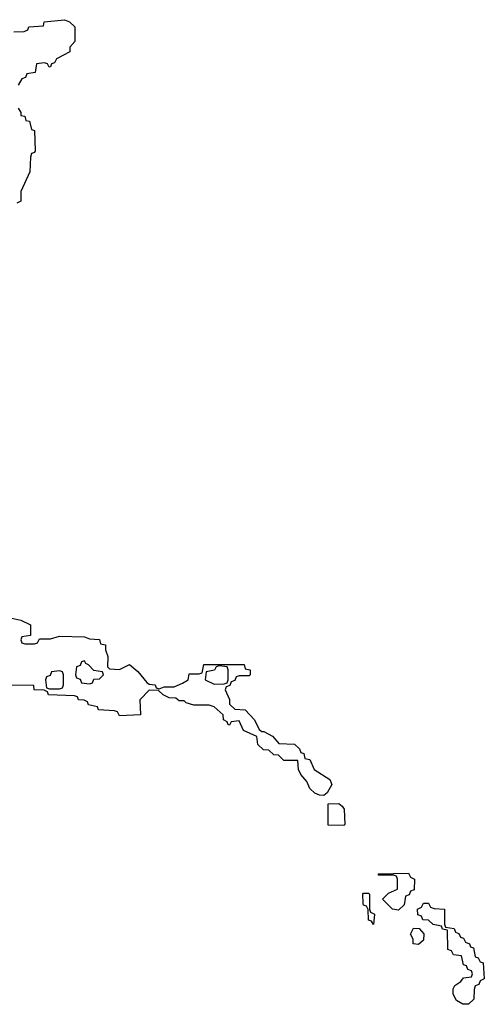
# Model space of a CAD drawing. Header units: inches. Extents: x 2808529 to 2951249, y 860290 to 1033701.
# Tile 47 of 153: x 2832950 to 2834814, y 1020688 to 1024639. Entities that reach past the tile are written whole.
import ezdxf

# ---------------------------------------------------------------- set-up
doc = ezdxf.new("R2010")
doc.units = ezdxf.units.IN
doc.header["$MEASUREMENT"] = 0
doc.layers.add('C8032', color=7, linetype='Continuous')

msp = doc.modelspace()

# ---------------------------------------------------------------- linework, layer by layer
at = {"layer": 'C8032', "color": 6}
for points in [[(2832926, 1024590), (2832968.4, 1024591.6), (2832982, 1024598), (2832986, 1024610), (2833046, 1024614), (2833048, 1024630), (2833130, 1024638.8), (2833150, 1024630.8), (2833170.6, 1024610), (2833171.6, 1024551.6), (2833151.3, 1024528.7), (2833150.8, 1024510), (2833098, 1024482), (2833090, 1024466), (2833078, 1024462), (2833074, 1024450), (2833068, 1024448), (2833062, 1024462), (2833050, 1024466), (2833018, 1024462), (2833012.7, 1024427.3), (2832978, 1024422), (2832972.7, 1024407.3), (2832958, 1024402), (2832943.6, 1024376.4)], [(2832943.6, 1024283.6), (2832954, 1024266), (2832954, 1024254), (2832970, 1024252), (2832974, 1024234), (2832990, 1024232), (2832998, 1024198), (2833010, 1024194), (2833012.7, 1024112.7), (2833010, 1024106), (2832998, 1024102), (2832992.7, 1024087.3), (2832991.1, 1024028.9), (2832954, 1023950), (2832954, 1023910), (2832938, 1023902)], [(2832918, 1022238), (2832954, 1022230), (2832994, 1022210), (2832992.7, 1022167.3), (2832958, 1022162), (2832954, 1022150), (2832958, 1022138), (2832970, 1022134), (2833010, 1022134), (2833022, 1022138), (2833030, 1022154), (2833074, 1022154), (2833110, 1022164.7), (2833210, 1022162), (2833230, 1022154), (2833270, 1022151.3), (2833274, 1022134), (2833294, 1022130), (2833294, 1022110), (2833303.6, 1022083.6), (2833302, 1022042), (2833310, 1022034), (2833350, 1022032), (2833390, 1022052), (2833423.6, 1022023.6), (2833459.6, 1021979.6), (2833470, 1021972), (2833494, 1021970), (2833498, 1021958), (2833510, 1021954), (2833530, 1021962), (2833570, 1021962), (2833603.1, 1021976.9), (2833626, 1021990), (2833630, 1022014), (2833670, 1022014), (2833682, 1022018), (2833688.7, 1022051.3), (2833850, 1022051.3), (2833854, 1022034), (2833874, 1022030), (2833874, 1022010), (2833870, 1022006), (2833830, 1022006), (2833818, 1022002), (2833812.7, 1021987.3), (2833798, 1021982), (2833792.7, 1021967.3), (2833778, 1021962), (2833774, 1021950), (2833791.1, 1021911.1), (2833792, 1021892), (2833812.7, 1021872.7), (2833854, 1021870), (2833892, 1021830), (2833911.3, 1021791.3), (2833922, 1021782), (2833930, 1021782), (2833963.6, 1021763.6), (2833990, 1021734), (2834052, 1021732), (2834072.7, 1021712.7), (2834078, 1021698), (2834090, 1021694), (2834094, 1021674), (2834114, 1021670), (2834132, 1021630), (2834194, 1021590), (2834202, 1021570), (2834183.6, 1021536.4), (2834170, 1021526), (2834152.7, 1021527.3), (2834134.6, 1021534.6), (2834113.6, 1021553.6), (2834102, 1021582), (2834078, 1021610), (2834068, 1021630), (2834066, 1021666), (2834010, 1021666), (2833988, 1021688), (2833969.1, 1021689.1), (2833950, 1021708), (2833928.7, 1021708.7), (2833906, 1021730), (2833902, 1021762), (2833847.3, 1021787.3), (2833830, 1021826), (2833798, 1021822), (2833792, 1021808), (2833786, 1021810), (2833782, 1021822), (2833768, 1021830), (2833766, 1021850), (2833730, 1021882), (2833710, 1021888.7), (2833648.9, 1021888.9), (2833618, 1021898), (2833610, 1021906), (2833590, 1021906), (2833576.4, 1021916.4), (2833550, 1021918), (2833526, 1021930), (2833507.3, 1021947.3), (2833470, 1021948), (2833432, 1021910), (2833434, 1021850), (2833350, 1021846), (2833342, 1021862), (2833330, 1021866), (2833266, 1021870), (2833262, 1021882), (2833226, 1021890), (2833222, 1021902), (2833208.4, 1021908.4), (2833186, 1021910), (2833182, 1021922), (2833170, 1021926), (2833066, 1021930), (2833062, 1021942), (2833048, 1021948), (2833008.7, 1021950), (2833007.3, 1021967.3), (2832890, 1021969.2)]]:
    msp.add_lwpolyline(points, dxfattribs=at)
for points in [[(2833210, 1022066), (2833198, 1022062), (2833192, 1022048), (2833178, 1022042), (2833174, 1022010), (2833178, 1021998), (2833192.7, 1021992.7), (2833198, 1021978), (2833230, 1021974), (2833242, 1021978), (2833247.3, 1021992.7), (2833270, 1021994), (2833286, 1022010), (2833282, 1022022), (2833247.3, 1022027.3), (2833226, 1022050), (2833215.3, 1022055.3)], [(2833750, 1022046), (2833738, 1022042), (2833731.6, 1022028.4), (2833698, 1022022), (2833694, 1021990), (2833730, 1021972), (2833770, 1021974), (2833782, 1021978), (2833786, 1021990), (2833786, 1022030), (2833782, 1022042)], [(2833110, 1022026), (2833078, 1022022), (2833072.7, 1022007.3), (2833058, 1022002), (2833054, 1021990), (2833058, 1021958), (2833070, 1021954), (2833110, 1021954), (2833122, 1021958), (2833126, 1021970), (2833126, 1022010), (2833122, 1022022)], [(2834250, 1021406), (2834187.3, 1021407.3), (2834187.3, 1021492.7), (2834230, 1021494), (2834243.6, 1021483.6), (2834251.3, 1021471.3), (2834254, 1021410)], [(2834470, 1021066), (2834446, 1021070), (2834406, 1021110), (2834430, 1021134), (2834466, 1021150), (2834466, 1021190), (2834462, 1021202), (2834450, 1021206), (2834390, 1021206), (2834390, 1021212), (2834510, 1021214), (2834518, 1021198), (2834534, 1021190), (2834532.7, 1021147.3), (2834518, 1021142), (2834512.7, 1021127.3), (2834498, 1021122), (2834492.7, 1021087.3)], [(2834370, 1021008), (2834362, 1021022), (2834350, 1021026), (2834348, 1021068), (2834342, 1021082), (2834330, 1021086), (2834328, 1021092), (2834326, 1021130), (2834330, 1021134), (2834350, 1021134), (2834354, 1021130), (2834354, 1021070), (2834358, 1021058), (2834374, 1021050)], [(2834750, 1020688), (2834728.4, 1020688.4), (2834703.1, 1020703.1), (2834688.7, 1020728.7), (2834688.7, 1020750), (2834696.4, 1020763.6), (2834720.4, 1020779.6), (2834730, 1020794), (2834762, 1020798), (2834766, 1020810), (2834762, 1020822), (2834747.3, 1020827.3), (2834742, 1020842), (2834730, 1020846), (2834722, 1020882), (2834690, 1020886), (2834682, 1020902), (2834667.3, 1020907.3), (2834666, 1020986), (2834646, 1020990), (2834642, 1021002), (2834608.4, 1021008.4), (2834590, 1021026), (2834567.3, 1021027.3), (2834562, 1021042), (2834547.3, 1021047.3), (2834546, 1021070), (2834562, 1021078), (2834570, 1021094), (2834590, 1021094), (2834598, 1021078), (2834612.7, 1021072.7), (2834654, 1021070), (2834654, 1021010), (2834658, 1020998), (2834692.7, 1020992.7), (2834698, 1020978), (2834712, 1020972), (2834718, 1020958), (2834730, 1020954), (2834738, 1020938), (2834754, 1020930), (2834758, 1020918), (2834770, 1020914), (2834778, 1020878), (2834790, 1020874), (2834798, 1020858), (2834810, 1020854), (2834814, 1020790), (2834798, 1020782), (2834792.7, 1020767.3), (2834778, 1020762), (2834772.7, 1020747.3), (2834771.6, 1020708.4)], [(2834550, 1020928), (2834528, 1020930), (2834528, 1020950), (2834518, 1020970), (2834530, 1020994), (2834552.7, 1020992.7), (2834571.3, 1020971.3), (2834570, 1020946)]]:
    msp.add_lwpolyline(points, close=True, dxfattribs=at)

doc.saveas('drawing.dxf')
